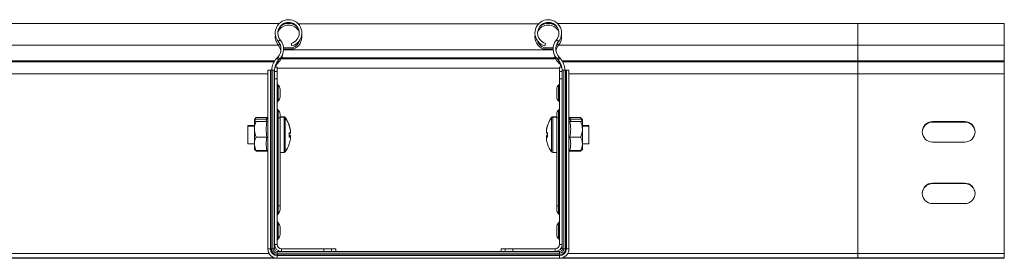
# Model space of a CAD drawing. Header units: millimetres. Extents: x 275 to 1984, y -1402 to 613.
# Tile 13 of 34: x 822 to 1158, y -605 to -523. Entities that reach past the tile are written whole.
import ezdxf

# ---------------------------------------------------------------- set-up
doc = ezdxf.new("R2010")
doc.units = ezdxf.units.MM
doc.linetypes.add('K5LT32768', pattern=[0])
doc.linetypes.add('K5LT32769', pattern=[0])

msp = doc.modelspace()

# ---------------------------------------------------------------- linework, layer by layer
at = {"color": 7, "linetype": 'K5LT32768', "lineweight": 15}
for p, q in [((910.9, -524.35), (808.38, -524.35)), ((914.06, -524.35), (912.45, -524.35)), ((915.93, -524.5), (915.22, -524.5)), ((999.4, -524.5), (917.36, -524.5)), ((1001.55, -524.5), (1000.83, -524.5)), ((1004.31, -524.35), (1002.71, -524.35)), ((1108.38, -524.35), (1005.86, -524.35)), ((1158.38, -524.35), (1108.38, -524.35)), ((1158.38, -531.81), (1158.38, -524.35)), ((910.55, -530.54), (911.25, -529.96)), ((1006.21, -530.54), (1005.51, -529.96)), ((808.38, -531.81), (910.55, -531.81)), ((910.55, -531.81), (910.98, -531.46)), ((911.29, -531.87), (910.98, -531.46)), ((912.36, -532.65), (915.45, -532.65)), ((912.37, -533.32), (1004.39, -533.32)), ((912.38, -533.17), (915.64, -533.17)), ((915.23, -532.03), (915, -531.16)), ((915.64, -533.17), (915.45, -532.65)), ((1001.12, -533.17), (1001.31, -532.65)), ((1001.12, -533.17), (1004.39, -533.17)), ((1001.31, -532.65), (1004.41, -532.65)), ((1001.53, -532.03), (1001.76, -531.16)), ((1005.47, -531.87), (1005.78, -531.46)), ((1006.21, -531.81), (1005.78, -531.46)), ((1006.21, -531.81), (1108.38, -531.81)), ((1108.38, -537.12), (1108.38, -531.81)), ((1108.38, -531.81), (1158.38, -531.81)), ((1158.38, -537.12), (1158.38, -531.81)), ((910.38, -535.85), (910.03, -536.21)), ((910.03, -536.21), (910.68, -536.83)), ((910.38, -535.85), (911.03, -536.47)), ((910.43, -537.86), (910.77, -537.49)), ((911.03, -536.47), (910.68, -536.83)), ((1006.39, -535.85), (1005.73, -536.47)), ((1006.08, -536.83), (1005.73, -536.47)), ((1006.33, -537.86), (1005.99, -537.49)), ((1006.73, -536.21), (1006.08, -536.83)), ((1006.73, -536.21), (1006.39, -535.85)), ((1108.38, -537.48), (1108.38, -537.12)), ((1108.38, -537.12), (1158.38, -537.12)), ((1108.38, -541.61), (1108.38, -537.48)), ((1108.38, -537.48), (1158.38, -537.48)), ((1158.38, -537.48), (1158.38, -537.12)), ((1158.38, -541.61), (1158.38, -537.48)), ((907.88, -540.34), (906.98, -540.34)), ((906.98, -540.34), (906.98, -601.28)), ((907.88, -540.34), (907.88, -601.28)), ((908.17, -540.34), (907.88, -540.34)), ((908.17, -540.34), (908.17, -601.28)), ((908.69, -540.34), (908.17, -540.34)), ((908.69, -540.34), (908.69, -601.28)), ((909.28, -540.34), (908.69, -540.34)), ((909.28, -540.34), (909.28, -601.28)), ((909.28, -540.73), (910.18, -540.73)), ((909.39, -539.31), (910.18, -539.31)), ((910.18, -540.73), (910.18, -539.31)), ((910.18, -543.31), (910.18, -540.73)), ((1007.38, -539.31), (1006.58, -539.31)), ((1006.58, -539.31), (1006.58, -540.73)), ((1006.58, -540.73), (1006.58, -543.31)), ((1007.48, -540.73), (1006.58, -540.73)), ((1007.48, -601.28), (1007.48, -540.34)), ((1007.48, -540.34), (1008.07, -540.34)), ((1008.07, -601.28), (1008.07, -540.34)), ((1008.07, -540.34), (1008.59, -540.34)), ((1008.59, -601.28), (1008.59, -540.34)), ((1008.59, -540.34), (1008.88, -540.34)), ((1008.88, -601.28), (1008.88, -540.34)), ((1008.88, -540.34), (1009.78, -540.34)), ((1009.78, -601.28), (1009.78, -540.34)), ((909.28, -543.31), (910.18, -543.31)), ((910.18, -543.31), (910.18, -599.78)), ((1007.48, -543.31), (1006.58, -543.31)), ((1006.58, -599.78), (1006.58, -543.31)), ((1108.38, -602.85), (1108.38, -541.61)), ((1108.38, -541.61), (1158.38, -541.61)), ((1158.38, -602.85), (1158.38, -541.61)), ((910.51, -550.81), (910.51, -545.41)), ((911.18, -546.81), (911.18, -549.41)), ((1005.58, -549.41), (1005.58, -546.81)), ((1006.25, -545.41), (1006.25, -550.81)), ((902.68, -556.82), (902.38, -557.2)), ((902.38, -557.2), (902.38, -557.39)), ((902.41, -557.34), (902.38, -557.39)), ((902.38, -557.43), (902.38, -560.48)), ((906.67, -556.51), (902.98, -556.51)), ((906.67, -557.05), (902.98, -557.05)), ((906.67, -557.81), (902.98, -557.81)), ((906.67, -557.05), (906.78, -557.03)), ((906.98, -556.48), (906.76, -557.08)), ((906.98, -556.3), (906.87, -556.59)), ((910.18, -556.61), (910.51, -556.61)), ((910.51, -586.61), (910.51, -556.61)), ((910.51, -556.61), (911.18, -556.61)), ((911.18, -555.31), (911.18, -556.61)), ((912.51, -556.2), (911.18, -556.2)), ((912.51, -556.39), (911.18, -556.39)), ((911.18, -556.61), (911.18, -586.61)), ((1005.58, -556.2), (1004.26, -556.2)), ((1005.58, -556.39), (1004.26, -556.39)), ((1005.58, -556.61), (1005.58, -555.31)), ((1005.58, -556.61), (1006.25, -556.61)), ((1005.58, -586.61), (1005.58, -556.61)), ((1006.25, -556.61), (1006.25, -586.61)), ((1006.58, -556.61), (1006.25, -556.61)), ((1009.89, -556.59), (1009.78, -556.3)), ((1010, -557.1), (1009.78, -556.48)), ((1009.98, -557.03), (1010.1, -557.05)), ((1010.1, -556.51), (1013.78, -556.51)), ((1010.1, -557.05), (1013.78, -557.05)), ((1010.1, -557.81), (1013.78, -557.81)), ((1014.38, -557.2), (1014.1, -556.84)), ((1014.38, -557.39), (1014.35, -557.34)), ((1014.38, -557.39), (1014.38, -557.2)), ((1014.38, -560.48), (1014.38, -557.43)), ((1144.88, -557.85), (1133.88, -557.85)), ((902.38, -559.2), (900.18, -559.2)), ((900.18, -559.2), (900.18, -559.39)), ((902.38, -559.39), (900.18, -559.39)), ((900.18, -559.39), (900.18, -565.39)), ((902.38, -560.48), (902.38, -565.43)), ((914.67, -560.76), (914.67, -561.03)), ((914.67, -561.07), (914.67, -561.03)), ((914.67, -561.07), (914.67, -561.71)), ((1002.1, -561.03), (1002.1, -560.76)), ((1002.1, -561.03), (1002.1, -561.07)), ((1002.1, -561.71), (1002.1, -561.07)), ((1016.58, -559.2), (1014.38, -559.2)), ((1016.58, -559.39), (1014.38, -559.39)), ((1014.38, -565.43), (1014.38, -560.48)), ((1016.58, -559.39), (1016.58, -559.2)), ((1016.58, -562.46), (1016.58, -559.39)), ((1144.88, -558), (1133.88, -558)), ((906.67, -563.15), (902.98, -563.15)), ((914.26, -563.06), (914.67, -563.06)), ((914.67, -563.13), (914.29, -563.13)), ((914.67, -561.73), (914.48, -561.73)), ((914.67, -562.67), (914.67, -563.06)), ((914.67, -563.13), (914.67, -563.06)), ((914.67, -563.13), (914.67, -563.74)), ((1002.28, -561.73), (1002.1, -561.73)), ((1002.1, -563.06), (1002.1, -562.67)), ((1002.1, -563.06), (1002.1, -563.13)), ((1002.1, -563.06), (1002.5, -563.06)), ((1002.1, -563.74), (1002.1, -563.13)), ((1002.47, -563.13), (1002.1, -563.13)), ((1010.1, -563.15), (1013.78, -563.15)), ((1016.58, -565.39), (1016.58, -562.46)), ((900.18, -565.39), (902.38, -565.39)), ((902.38, -565.43), (902.38, -567.39)), ((902.38, -567.39), (902.41, -567.43)), ((902.86, -567.68), (902.98, -567.89)), ((906.67, -567.72), (902.98, -567.72)), ((906.67, -567.89), (902.98, -567.89)), ((906.78, -567.74), (906.98, -568.29)), ((1009.78, -568.29), (1009.98, -567.74)), ((1010.1, -567.72), (1013.78, -567.72)), ((1010.1, -567.89), (1013.78, -567.89)), ((1013.78, -567.89), (1013.85, -567.7)), ((1014.38, -565.39), (1016.58, -565.39)), ((1014.38, -565.43), (1014.38, -567.39)), ((1133.88, -564.85), (1144.88, -564.85)), ((911.18, -568.39), (912.51, -568.39)), ((1004.26, -568.39), (1005.58, -568.39)), ((1144.88, -578.85), (1133.88, -578.85)), ((1144.88, -579), (1133.88, -579)), ((910.18, -586.61), (910.51, -586.61)), ((911.18, -586.61), (910.51, -586.61)), ((911.18, -586.61), (911.18, -587.91)), ((1005.58, -587.91), (1005.58, -586.61)), ((1006.25, -586.61), (1005.58, -586.61)), ((1006.25, -586.61), (1006.58, -586.61)), ((1133.88, -585.85), (1144.88, -585.85)), ((910.51, -597.81), (910.51, -592.41)), ((911.18, -593.81), (911.18, -596.41)), ((1005.58, -596.41), (1005.58, -593.81)), ((1006.25, -592.41), (1006.25, -597.81)), ((907.88, -601.28), (906.98, -601.28)), ((908.17, -601.28), (907.88, -601.28)), ((908.69, -601.28), (908.17, -601.28)), ((909.28, -601.28), (908.69, -601.28)), ((909.28, -599.78), (910.18, -599.78)), ((911.68, -602.18), (911.68, -601.28)), ((911.68, -601.28), (926.15, -601.28)), ((926.15, -602.18), (926.15, -601.28)), ((928.73, -601.28), (926.15, -601.28)), ((928.73, -602.18), (928.73, -601.28)), ((930.15, -601.28), (928.73, -601.28)), ((930.15, -602.18), (930.15, -601.28)), ((986.61, -602.18), (986.61, -601.28)), ((988.03, -601.28), (986.61, -601.28)), ((988.03, -602.18), (988.03, -601.28)), ((990.61, -601.28), (988.03, -601.28)), ((990.61, -602.18), (990.61, -601.28)), ((990.61, -601.28), (1005.08, -601.28)), ((1005.08, -601.28), (1005.08, -602.18)), ((1006.58, -599.78), (1007.48, -599.78)), ((1007.48, -601.28), (1008.07, -601.28)), ((1008.07, -601.28), (1008.59, -601.28)), ((1008.59, -601.28), (1008.88, -601.28)), ((1008.88, -601.28), (1009.78, -601.28)), ((758.38, -604.5), (1158.38, -604.5)), ((808.38, -604.35), (909.28, -604.35)), ((910.18, -602.18), (910.18, -602.77)), ((910.18, -602.18), (1006.58, -602.18)), ((910.18, -602.77), (910.18, -603.29)), ((910.18, -602.77), (1006.58, -602.77)), ((910.18, -603.29), (910.18, -603.58)), ((910.18, -603.29), (1006.58, -603.29)), ((910.18, -603.58), (910.18, -604.48)), ((910.18, -603.58), (1006.58, -603.58)), ((910.18, -604.48), (1006.58, -604.48)), ((1006.58, -602.18), (1006.58, -602.77)), ((1006.58, -602.77), (1006.58, -603.29)), ((1006.58, -603.29), (1006.58, -603.58)), ((1006.58, -603.58), (1006.58, -604.48)), ((1007.48, -604.35), (1108.38, -604.35)), ((1108.38, -604.35), (1108.38, -602.85)), ((1108.38, -602.85), (1158.38, -602.85)), ((1108.38, -604.35), (1158.38, -604.35)), ((1158.38, -604.35), (1158.38, -602.85)), ((1158.38, -604.35), (1158.38, -604.5))]:
    msp.add_line(p, q, dxfattribs=at)
at = {"color": 8, "linetype": 'K5LT32769', "lineweight": 15, "true_color": 0x808080}
for p, q in [((1108.38, -531.81), (1108.38, -524.35)), ((808.38, -537.12), (909.32, -537.12)), ((808.38, -537.48), (909.11, -537.48)), ((910.11, -537.55), (910.43, -537.86)), ((910.41, -537.15), (910.77, -537.49)), ((911.51, -536.47), (1005.25, -536.47)), ((911.69, -536.06), (1005.07, -536.06)), ((1006.36, -537.15), (1005.99, -537.49)), ((1006.65, -537.55), (1006.33, -537.86)), ((1007.44, -537.12), (1108.38, -537.12)), ((1007.65, -537.48), (1108.38, -537.48)), ((910.18, -539.61), (1006.58, -539.61)), ((808.38, -541.61), (906.98, -541.61)), ((1009.78, -541.61), (1108.38, -541.61)), ((910.51, -556.61), (910.51, -553.91)), ((1006.25, -553.91), (1006.25, -556.61)), ((906.52, -557.05), (906.67, -556.51)), ((912.51, -556.2), (912.51, -556.39)), ((912.51, -556.39), (912.51, -568.39)), ((912.95, -556.43), (912.95, -556.62)), ((912.95, -556.62), (912.95, -568.16)), ((1003.81, -556.62), (1003.81, -556.43)), ((1003.81, -562.53), (1003.81, -556.62)), ((1004.26, -556.39), (1004.26, -556.2)), ((1004.26, -562.54), (1004.26, -556.39)), ((1010.1, -556.51), (1010.24, -557.05)), ((1003.81, -568.16), (1003.81, -562.53)), ((1004.26, -568.39), (1004.26, -562.54)), ((910.51, -589.31), (910.51, -586.61)), ((1006.25, -586.61), (1006.25, -589.31)), ((808.38, -602.85), (907.39, -602.85)), ((1009.37, -602.85), (1108.38, -602.85))]:
    msp.add_line(p, q, dxfattribs=at)
at = {"color": 7, "linetype": 'K5LT32768', "const_width": 0.15}
for points in [[(910.98, -531.46), (910.36, -530.44), (910.24, -530.12)], [(1005.78, -531.46), (1006.4, -530.44), (1006.52, -530.12)], [(914.26, -559.03), (914.27, -559.06), (914.28, -559.08)], [(914.26, -559.31), (914.27, -559.3), (914.28, -559.3), (914.29, -559.29), (914.29, -559.28), (914.29, -559.28)], [(1002.48, -559.08), (1002.49, -559.06), (1002.5, -559.03)], [(914.26, -565.46), (914.27, -565.47), (914.28, -565.48), (914.29, -565.49), (914.29, -565.49), (914.29, -565.49), (914.28, -565.5), (914.27, -565.5), (914.26, -565.5)], [(1002.5, -565.5), (1002.49, -565.5), (1002.48, -565.5), (1002.48, -565.49), (1002.47, -565.49), (1002.48, -565.49), (1002.48, -565.48), (1002.49, -565.47), (1002.5, -565.46)]]:
    msp.add_lwpolyline(points, dxfattribs=at)
at = {"color": 7, "linetype": 'K5LT32768', "lineweight": 15}
for centre, radius, start, end in [((914.06, -527.63), 4.55, 285, 219.6825), ((914.06, -527.63), 3.65, 285, 219.6825), ((1002.71, -527.63), 4.55, 320.3175, 255), ((1002.71, -527.63), 3.65, 320.3175, 255), ((914.06, -528.9), 4, 24.9758, 155.0242), ((914.06, -528.9), 4.55, 51.0695, 128.9305), ((1002.71, -528.9), 4, 24.9758, 155.0242), ((1002.71, -528.9), 4.55, 51.0695, 128.9305), ((914.06, -528.9), 4.55, 171.9739, 219.6825), ((907.48, -533.09), 4, 316.4642, 39.6825), ((907.48, -533.09), 4.9, 316.4642, 39.6825), ((914.06, -528.9), 4, 290.35, 342.3132), ((914.06, -528.9), 4.55, 290.35, 8.0261), ((1002.71, -528.9), 4.55, 171.9739, 249.65), ((1002.71, -528.9), 4, 197.6868, 249.65), ((1009.29, -533.09), 4.9, 140.3175, 223.5358), ((1009.29, -533.09), 4, 140.3175, 223.5358), ((1002.71, -528.9), 4.55, 320.3175, 8.0261), ((907.48, -534.36), 4, 9.1385, 39.6825), ((1009.29, -534.36), 4, 140.3175, 170.8615), ((914.38, -540.34), 6, 136.4642, 180), ((914.38, -540.34), 5.1, 136.4642, 180), ((907.48, -534.36), 4.55, 316.4642, 351.5795), ((1009.29, -534.36), 4.55, 188.4205, 223.5358), ((1002.38, -540.34), 5.1, 0, 43.5358), ((1002.38, -540.34), 6, 0, 43.5358), ((914.38, -541.61), 5.45, 136.4642, 155.049), ((1002.38, -541.61), 5.45, 24.951, 43.5358), ((911.08, -544.71), 0.9, 180, 230.9772), ((909.38, -546.81), 1.8, 0, 50.9772), ((1007.38, -546.81), 1.8, 129.0228, 180), ((1005.68, -544.71), 0.9, 309.0228, 0), ((911.08, -551.51), 0.9, 129.0228, 180), ((909.38, -549.41), 1.8, 309.0228, 0), ((1007.38, -549.41), 1.8, 180, 230.9772), ((1005.68, -551.51), 0.9, 0, 50.9772), ((911.08, -553.21), 0.9, 180, 230.9772), ((909.38, -555.31), 1.8, 0, 50.9772), ((1007.38, -555.31), 1.8, 129.0228, 180), ((1005.68, -553.21), 0.9, 309.0228, 0), ((912.51, -556.74), 0.54, 35.2515, 90), ((912.51, -556.93), 0.54, 35.2515, 90), ((904.78, -562.2), 10, 18.3294, 35.2515), ((904.78, -562.39), 10, 18.087, 35.2515), ((1011.98, -562.39), 10, 144.7485, 161.913), ((1011.98, -562.2), 10, 144.7485, 161.6706), ((1004.26, -556.74), 0.54, 90, 144.7485), ((1004.26, -556.93), 0.54, 90, 144.7485), ((1133.88, -561.35), 3.5, 90, 270), ((1144.88, -561.35), 3.5, 270, 90), ((905.06, -562.08), 9.7, 7.8269, 18.3239), ((904.79, -562.37), 9.97, 7.7092, 18.0658), ((904.79, -562.41), 9.97, 7.7092, 18.0658), ((1011.7, -562.08), 9.7, 161.676, 172.1732), ((1011.97, -562.37), 9.97, 161.9341, 172.2909), ((1011.97, -562.41), 9.97, 161.9341, 172.2909), ((1002.52, -559.27), 0.0472, 192.0401, 240.0277), ((1133.88, -561.5), 3.5, 90, 178.7721), ((1144.88, -561.5), 3.5, 1.2279, 90), ((903.26, -562.31), 11.03, 359.595, 3.687), ((913.99, -557.43), 4.34, 273.5924, 278.9271), ((913.72, -560.91), 1.26, 295.6344, 318.7629), ((903.24, -562.47), 11.04, 356.3151, 3.6849), ((913.72, -563.5), 1.26, 41.2371, 64.3656), ((913.99, -567.35), 4.34, 81.0724, 86.407), ((913.99, -558.85), 4.34, 273.593, 278.9276), ((904.79, -562.41), 9.97, 341.9343, 352.2908), ((903.53, -561.66), 10.76, 358.2873, 0.1034), ((1002.77, -557.43), 4.34, 261.0728, 266.4077), ((1003.04, -560.91), 1.26, 221.2369, 244.3659), ((1003.04, -563.5), 1.26, 115.6341, 138.7631), ((1002.77, -567.35), 4.34, 93.5929, 98.9277), ((1002.77, -558.85), 4.34, 261.0723, 266.4071), ((1011.97, -562.41), 9.97, 187.7091, 198.0658), ((1013.52, -562.31), 11.04, 176.3149, 180.4026), ((1013.27, -561.66), 10.79, 179.8997, 182.121), ((1013.52, -562.47), 11.04, 176.3152, 183.6848), ((904.78, -562.39), 10, 324.7485, 341.913), ((1011.98, -562.39), 10, 198.087, 215.2515), ((912.51, -567.85), 0.54, 270, 324.7485), ((1004.26, -567.85), 0.54, 215.2515, 270), ((1133.88, -582.35), 3.5, 90, 270), ((1133.88, -582.5), 3.5, 90, 178.7721), ((1144.88, -582.35), 3.5, 270, 90), ((1144.88, -582.5), 3.5, 1.2279, 90), ((909.38, -587.91), 1.8, 309.0228, 0), ((1007.38, -587.91), 1.8, 180, 230.9772), ((911.08, -590.01), 0.9, 129.0228, 180), ((1005.68, -590.01), 0.9, 0, 50.9772), ((911.08, -591.71), 0.9, 180, 230.9772), ((909.38, -593.81), 1.8, 0, 50.9772), ((1007.38, -593.81), 1.8, 129.0228, 180), ((1005.68, -591.71), 0.9, 309.0228, 0), ((911.08, -598.51), 0.9, 129.0228, 180), ((909.38, -596.41), 1.8, 309.0228, 0), ((1007.38, -596.41), 1.8, 180, 230.9772), ((1005.68, -598.51), 0.9, 0, 50.9772), ((910.18, -601.28), 3.2, 180, 270), ((910.18, -601.28), 2.3, 180, 270), ((910.18, -601.28), 2.01, 180, 270), ((910.18, -601.28), 1.49, 180, 270), ((911.68, -599.78), 2.4, 180, 270), ((910.18, -601.28), 0.9, 180, 270), ((911.68, -599.78), 1.5, 180, 270), ((1005.08, -599.78), 1.5, 270, 0), ((1005.08, -599.78), 2.4, 270, 0), ((1006.58, -601.28), 3.2, 270, 0), ((1006.58, -601.28), 2.3, 270, 0), ((1006.58, -601.28), 2.01, 270, 0), ((1006.58, -601.28), 1.49, 270, 0), ((1006.58, -601.28), 0.9, 270, 0)]:
    msp.add_arc(centre, radius, start, end, dxfattribs=at)
for points, knots in [([(902.98, -556.51), (902.7, -556.81), (902.4, -557.14), (902.38, -557.48), (902.38, -557.51)], [0, 0, 0, 0, 0.896037, 1, 1, 1, 1]), ([(902.38, -557.43), (902.38, -557.41), (902.4, -557.29), (902.67, -557.16), (902.97, -557.06), (902.98, -557.05)], [0, 0, 0, 0, 0.148486, 0.965571, 1, 1, 1, 1]), ([(902.98, -557.81), (902.89, -557.78), (902.54, -557.66), (902.45, -557.53), (902.38, -557.43)], [0, 0, 0, 0, 0.263255, 1, 1, 1, 1]), ([(902.98, -557.81), (902.7, -558.6), (902.4, -559.47), (902.38, -560.38), (902.38, -560.48)], [0, 0, 0, 0, 0.896037, 1, 1, 1, 1]), ([(906.67, -557.81), (906.53, -557.69), (906.27, -557.43), (906.53, -557.18), (906.67, -557.05)], [0, 0, 0, 0, 0.492148, 1, 1, 1, 1]), ([(906.67, -563.15), (906.53, -562.27), (906.27, -560.49), (906.53, -558.71), (906.67, -557.81)], [0, 0, 0, 0, 0.492148, 1, 1, 1, 1]), ([(906.96, -556.36), (906.94, -556.38), (906.89, -556.44), (906.78, -556.5), (906.7, -556.5), (906.67, -556.51)], [0, 0, 0, 0, 0.310171, 0.654376, 1, 1, 1, 1]), ([(906.67, -557.81), (906.71, -557.81), (906.78, -557.8), (906.89, -557.75), (906.96, -557.7), (906.98, -557.67), (906.98, -557.67)], [0, 0, 0, 0, 0.316184, 0.631071, 0.980574, 1, 1, 1, 1]), ([(1009.78, -557.67), (1009.78, -557.67), (1009.8, -557.7), (1009.87, -557.75), (1009.98, -557.8), (1010.06, -557.81), (1010.1, -557.81)], [0, 0, 0, 0, 0.019426, 0.368917, 0.683805, 1, 1, 1, 1]), ([(1009.8, -556.36), (1009.82, -556.38), (1009.87, -556.44), (1009.98, -556.5), (1010.06, -556.5), (1010.1, -556.51)], [0, 0, 0, 0, 0.310165, 0.654368, 1, 1, 1, 1]), ([(1010.1, -557.05), (1010.23, -557.18), (1010.49, -557.43), (1010.23, -557.68), (1010.1, -557.81)], [0, 0, 0, 0, 0.492148, 1, 1, 1, 1]), ([(1010.1, -557.81), (1010.23, -558.69), (1010.49, -560.46), (1010.23, -562.24), (1010.1, -563.15)], [0, 0, 0, 0, 0.492149, 1, 1, 1, 1]), ([(1014.38, -557.51), (1014.3, -557.24), (1014.2, -556.89), (1013.85, -556.57), (1013.78, -556.51)], [0, 0, 0, 0, 0.801462, 1, 1, 1, 1]), ([(1014.38, -557.43), (1014.38, -557.41), (1014.36, -557.29), (1014.09, -557.16), (1013.79, -557.06), (1013.78, -557.05)], [0, 0, 0, 0, 0.148486, 0.965571, 1, 1, 1, 1]), ([(1013.78, -557.81), (1013.87, -557.78), (1014.22, -557.66), (1014.31, -557.53), (1014.38, -557.43)], [0, 0, 0, 0, 0.263255, 1, 1, 1, 1]), ([(1014.38, -560.48), (1014.3, -559.75), (1014.2, -558.83), (1013.85, -557.98), (1013.78, -557.81)], [0, 0, 0, 0, 0.801463, 1, 1, 1, 1]), ([(902.38, -560.48), (902.46, -561.21), (902.56, -562.12), (902.91, -562.98), (902.98, -563.15)], [0, 0, 0, 0, 0.801462, 1, 1, 1, 1]), ([(1013.78, -563.15), (1014.06, -562.36), (1014.37, -561.48), (1014.38, -560.57), (1014.38, -560.48)], [0, 0, 0, 0, 0.896037, 1, 1, 1, 1]), ([(902.98, -563.15), (902.7, -563.82), (902.4, -564.57), (902.38, -565.35), (902.38, -565.43)], [0, 0, 0, 0, 0.896037, 1, 1, 1, 1]), ([(906.67, -567.72), (906.53, -566.97), (906.27, -565.45), (906.53, -563.92), (906.67, -563.15)], [0, 0, 0, 0, 0.492148, 1, 1, 1, 1]), ([(906.67, -563.15), (906.71, -563.15), (906.78, -563.15), (906.89, -563.16), (906.96, -563.16), (906.98, -563.17), (906.98, -563.17)], [0, 0, 0, 0, 0.316185, 0.631072, 0.98057, 1, 1, 1, 1]), ([(1010.1, -563.15), (1010.06, -563.15), (1009.98, -563.15), (1009.87, -563.16), (1009.8, -563.16), (1009.78, -563.17), (1009.78, -563.17)], [0, 0, 0, 0, 0.316196, 0.631084, 0.98057, 1, 1, 1, 1]), ([(1010.1, -563.15), (1010.23, -563.9), (1010.49, -565.42), (1010.23, -566.95), (1010.1, -567.72)], [0, 0, 0, 0, 0.492148, 1, 1, 1, 1]), ([(1014.38, -565.43), (1014.3, -564.81), (1014.2, -564.02), (1013.85, -563.29), (1013.78, -563.15)], [0, 0, 0, 0, 0.801463, 1, 1, 1, 1]), ([(902.38, -565.43), (902.46, -566.06), (902.56, -566.85), (902.91, -567.58), (902.98, -567.72)], [0, 0, 0, 0, 0.801463, 1, 1, 1, 1]), ([(902.98, -567.72), (902.89, -567.69), (902.61, -567.6), (902.53, -567.5), (902.48, -567.43)], [0, 0, 0, 0, 0.337248, 1, 1, 1, 1]), ([(906.98, -567.89), (906.98, -567.89), (906.96, -567.85), (906.89, -567.8), (906.78, -567.74), (906.71, -567.73), (906.67, -567.72)], [0, 0, 0, 0, 0.019429, 0.368924, 0.683814, 1, 1, 1, 1]), ([(906.67, -567.89), (906.71, -567.9), (906.78, -567.9), (906.83, -567.94), (906.86, -567.96)], [0, 0, 0, 0, 0.573855, 1, 1, 1, 1]), ([(1010.1, -567.72), (1010.06, -567.73), (1009.98, -567.74), (1009.87, -567.8), (1009.8, -567.85), (1009.78, -567.89), (1009.78, -567.89)], [0, 0, 0, 0, 0.316197, 0.631088, 0.980571, 1, 1, 1, 1]), ([(1010.1, -567.89), (1010.06, -567.9), (1010.01, -567.9), (1009.97, -567.92), (1009.97, -567.92)], [0, 0, 0, 0, 0.888469, 1, 1, 1, 1]), ([(1013.78, -567.72), (1014.06, -567.05), (1014.37, -566.3), (1014.38, -565.52), (1014.38, -565.43)], [0, 0, 0, 0, 0.896037, 1, 1, 1, 1]), ([(1013.78, -567.72), (1013.87, -567.69), (1014.22, -567.57), (1014.31, -567.44), (1014.38, -567.34)], [0, 0, 0, 0, 0.263254, 1, 1, 1, 1])]:
    msp.add_open_spline(points, degree=3, knots=knots, dxfattribs=at)

doc.saveas('drawing.dxf')
